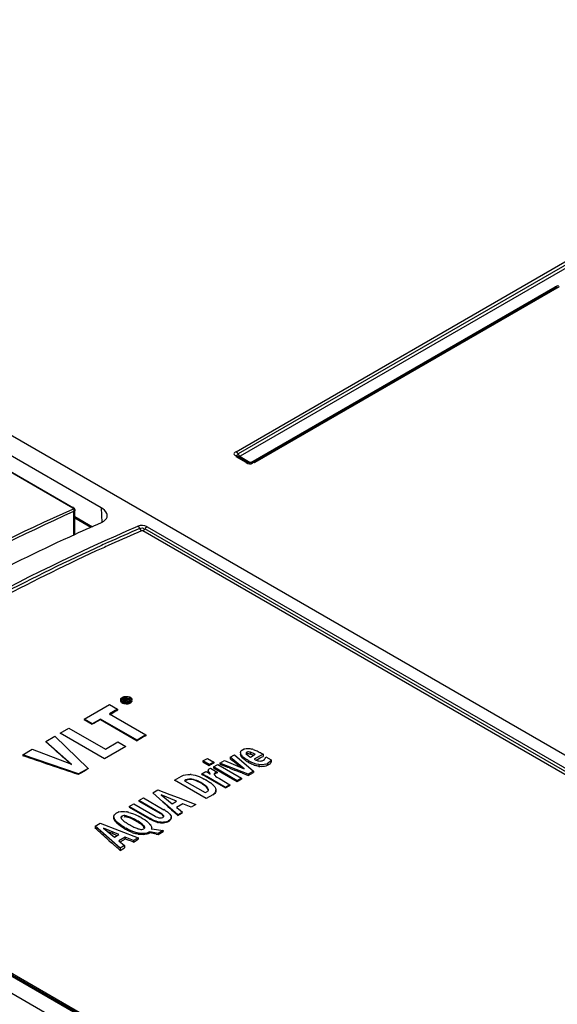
# Model space of a CAD drawing. Header units: inches. Extents: x 0 to 117, y 0 to 83.
# Tile 55 of 64: x 103.53 to 104.71, y 22.43 to 24.59. Entities that reach past the tile are written whole.
import ezdxf

# ---------------------------------------------------------------- set-up
doc = ezdxf.new("R2010")
doc.units = ezdxf.units.IN
doc.header["$LTSCALE"] = 6.431102
doc.header["$MEASUREMENT"] = 0
doc.layers.get('0').update_dxf_attribs({"linetype": 'CONTINUOUS'})

msp = doc.modelspace()

# ---------------------------------------------------------------- linework, layer by layer
at = {"color": 7, "linetype": 'CONTINUOUS'}
for p, q in [((101.9331, 24.5853), (105.6558, 22.4361)), ((103.7064, 23.5164), (101.9063, 24.5556)), ((101.872, 24.5398), (103.644, 23.5168)), ((101.8737, 24.5398), (103.6456, 23.5168)), ((104.0016, 23.6395), (105.381, 24.4359)), ((105.3853, 24.4309), (104.0059, 23.6345)), ((105.3897, 24.426), (104.0103, 23.6296)), ((106.3895, 20.791), (100.1058, 24.4188)), ((104.0343, 23.6157), (104.7003, 24.0003)), ((104.7051, 24.0005), (104.039, 23.6159)), ((104.709, 24.0001), (104.043, 23.6155)), ((104.7026, 24.0014), (104.7003, 24.0003)), ((104.0238, 23.6155), (104.0016, 23.6284)), ((104.0055, 23.6288), (104.005, 23.6291)), ((104.0278, 23.6159), (104.0055, 23.6288)), ((104.0103, 23.6286), (104.0325, 23.6157)), ((104.0378, 23.6143), (104.0383, 23.6151)), ((104.0383, 23.6151), (104.0385, 23.6159)), ((103.6469, 23.5159), (103.6457, 23.5168)), ((103.6464, 23.4567), (103.6464, 23.509)), ((103.6487, 23.4578), (103.6487, 23.5119)), ((103.7064, 23.5164), (103.7078, 23.4845)), ((103.6487, 23.4974), (103.6871, 23.4753)), ((103.6835, 23.4736), (103.6487, 23.4937)), ((105.584, 22.4347), (103.7974, 23.4661)), ((105.5949, 22.4354), (103.802, 23.4705)), ((103.8066, 23.4749), (105.6064, 22.4359)), ((103.6396, 23.454), (103.6365, 23.4526)), ((103.7279, 23.4368), (103.7232, 23.4347)), ((103.7489, 23.0968), (103.7489, 23.0955)), ((103.7491, 23.0928), (103.7489, 23.094)), ((103.75, 23.0911), (103.7491, 23.0928)), ((103.7511, 23.0927), (103.75, 23.0938)), ((103.7511, 23.0901), (103.75, 23.0911)), ((103.7511, 23.0984), (103.7507, 23.0968)), ((103.7507, 23.0968), (103.7507, 23.0955)), ((103.7511, 23.1008), (103.7525, 23.1018)), ((103.7517, 23.0993), (103.7511, 23.0984)), ((103.7525, 23.0917), (103.7511, 23.0927)), ((103.7525, 23.089), (103.7511, 23.0901)), ((103.7525, 23.1018), (103.7551, 23.1029)), ((103.7525, 23.0917), (103.7525, 23.089)), ((103.7538, 23.101), (103.7535, 23.095)), ((103.7535, 23.0978), (103.7566, 23.0996)), ((103.7626, 23.0926), (103.7535, 23.0978)), ((103.7535, 23.095), (103.7594, 23.0916)), ((103.758, 23.0989), (103.7562, 23.0978)), ((103.7562, 23.0978), (103.7589, 23.0963)), ((103.7595, 23.0993), (103.758, 23.0989)), ((103.758, 23.0975), (103.758, 23.0989)), ((103.7589, 23.0963), (103.7607, 23.0973)), ((103.7608, 23.0989), (103.7595, 23.0993)), ((103.7618, 23.0964), (103.7602, 23.0955)), ((103.7602, 23.0955), (103.764, 23.0934)), ((103.7608, 23.0989), (103.7608, 23.0975)), ((103.7612, 23.1028), (103.7612, 23.0996)), ((103.7613, 23.0907), (103.764, 23.0909)), ((103.7613, 23.0896), (103.7613, 23.0868)), ((103.7618, 23.0964), (103.7618, 23.095)), ((103.767, 23.0951), (103.7618, 23.0964)), ((103.764, 23.0934), (103.7626, 23.0926)), ((103.7626, 23.0926), (103.7626, 23.0897)), ((103.7633, 23.0983), (103.763, 23.0975)), ((103.763, 23.0975), (103.7687, 23.0961)), ((103.7633, 23.0967), (103.7633, 23.0983)), ((103.7638, 23.0929), (103.767, 23.092)), ((103.764, 23.0934), (103.764, 23.0917)), ((103.7655, 23.1034), (103.7683, 23.1026)), ((103.7687, 23.0961), (103.767, 23.0951)), ((103.767, 23.0951), (103.767, 23.092)), ((103.7686, 23.101), (103.7686, 23.0978)), ((103.7686, 23.0924), (103.7699, 23.0933)), ((103.7687, 23.0961), (103.7687, 23.093)), ((103.7699, 23.0933), (103.7711, 23.0947)), ((103.77, 23.0917), (103.77, 23.0887)), ((103.7713, 23.0896), (103.77, 23.0887)), ((103.7717, 23.0967), (103.7717, 23.0952)), ((103.7735, 23.0967), (103.7735, 23.0952)), ((103.6692, 23.0538), (103.7246, 23.0858)), ((103.7422, 23.0757), (103.7241, 23.0653)), ((103.7246, 23.0858), (103.7422, 23.0757)), ((103.7256, 23.0644), (103.7362, 23.0703)), ((103.7362, 23.0703), (103.7402, 23.0725)), ((103.7422, 23.0757), (103.7422, 23.0736)), ((103.7613, 23.0868), (103.7581, 23.0872)), ((103.6692, 23.0538), (103.6692, 23.0528)), ((103.6868, 23.0437), (103.6692, 23.0538)), ((103.6692, 23.0528), (103.6868, 23.0427)), ((103.7048, 23.0541), (103.6868, 23.0437)), ((103.7048, 23.0541), (103.7048, 23.0528)), ((103.7847, 23.008), (103.7048, 23.0541)), ((103.7048, 23.0528), (103.7847, 23.0067)), ((103.7241, 23.0653), (103.804, 23.0192)), ((103.6161, 23.0232), (103.6355, 23.0344)), ((103.6355, 23.0344), (103.7154, 22.9882)), ((103.6868, 23.0437), (103.6868, 23.0427)), ((103.585, 23.0052), (103.6049, 23.0167)), ((103.585, 23.0052), (103.585, 23.0041)), ((103.641, 22.9554), (103.585, 23.0052)), ((103.6049, 23.0167), (103.6774, 22.946)), ((103.7136, 22.9669), (103.6161, 23.0232)), ((103.7154, 22.9882), (103.7428, 23.0041)), ((103.7428, 23.0041), (103.7604, 22.994)), ((103.804, 23.0192), (103.7847, 23.008)), ((103.7847, 23.008), (103.7847, 23.0067)), ((103.804, 23.0192), (103.804, 23.0175)), ((103.5344, 22.976), (103.5553, 22.9881)), ((103.5553, 22.9881), (103.641, 22.9554)), ((103.7604, 22.994), (103.7136, 22.9669)), ((104.0114, 22.9807), (104.0114, 22.9768)), ((104.0117, 22.9787), (104.0114, 22.9807)), ((104.0157, 22.9869), (104.0196, 22.9887)), ((104.0196, 22.9887), (104.021, 22.9891)), ((104.021, 22.9891), (104.0234, 22.9895)), ((104.0234, 22.9895), (104.0272, 22.9897)), ((104.0253, 22.9813), (104.0253, 22.9788)), ((104.0332, 22.9814), (104.0332, 22.977)), ((104.0394, 22.9874), (104.0451, 22.9853)), ((103.5344, 22.976), (103.5344, 22.9738)), ((103.6565, 22.934), (103.5344, 22.976)), ((103.6348, 22.9596), (103.641, 22.9541)), ((103.9291, 22.9624), (103.9388, 22.968)), ((103.9291, 22.9624), (103.9291, 22.9604)), ((103.943, 22.9543), (103.9291, 22.9624)), ((103.9291, 22.9604), (103.943, 22.9524)), ((103.9388, 22.968), (103.9528, 22.96)), ((103.9528, 22.96), (103.943, 22.9543)), ((103.9528, 22.96), (103.9528, 22.9577)), ((103.9663, 22.9575), (103.9765, 22.9634)), ((103.9765, 22.9634), (104.0196, 22.9454)), ((103.9885, 22.9703), (103.9981, 22.9759)), ((103.9885, 22.9703), (103.9885, 22.9672)), ((104.0196, 22.9454), (103.9885, 22.9703)), ((103.9885, 22.9672), (103.9919, 22.9644)), ((103.9981, 22.9759), (104.0399, 22.94)), ((104.0115, 22.9756), (104.0114, 22.9768)), ((104.0129, 22.9761), (104.0117, 22.9787)), ((104.0129, 22.9761), (104.0129, 22.9723)), ((104.0177, 22.9667), (104.015, 22.9695)), ((104.0212, 22.9639), (104.0177, 22.9667)), ((104.0239, 22.9788), (104.0239, 22.9761)), ((104.0252, 22.9768), (104.0262, 22.9758)), ((104.0271, 22.9776), (104.0253, 22.977)), ((104.0292, 22.9777), (104.0271, 22.9776)), ((104.0278, 22.9632), (104.0278, 22.9596)), ((104.0298, 22.973), (104.033, 22.971)), ((104.033, 22.971), (104.0432, 22.9769)), ((104.0606, 22.9772), (104.0415, 22.9661)), ((104.0457, 22.9641), (104.0543, 22.969)), ((104.0517, 22.9625), (104.0553, 22.9622)), ((104.0543, 22.969), (104.0585, 22.9711)), ((104.0569, 22.9793), (104.0606, 22.9772)), ((104.0585, 22.9711), (104.0606, 22.9722)), ((104.0606, 22.9772), (104.0606, 22.9722)), ((104.0615, 22.9639), (104.0637, 22.9655)), ((104.0652, 22.9675), (104.0659, 22.9693)), ((104.0659, 22.9693), (104.0665, 22.9715)), ((104.0665, 22.9715), (104.0786, 22.9648)), ((104.0786, 22.9648), (104.0786, 22.9599)), ((103.6774, 22.946), (103.6565, 22.934)), ((103.6774, 22.946), (103.6774, 22.9448)), ((103.9263, 22.9344), (103.9352, 22.9396)), ((103.9352, 22.9396), (103.9449, 22.9343)), ((103.9407, 22.9415), (103.9409, 22.9387)), ((103.9409, 22.9404), (103.9407, 22.9415)), ((103.9416, 22.9389), (103.9409, 22.9404)), ((103.9425, 22.9376), (103.9416, 22.9389)), ((103.9425, 22.9376), (103.9425, 22.936)), ((103.9449, 22.9343), (103.9425, 22.9376)), ((103.943, 22.9543), (103.943, 22.9524)), ((103.9439, 22.9455), (103.9453, 22.9463)), ((103.9452, 22.9536), (103.9484, 22.9554)), ((103.9453, 22.9463), (103.9599, 22.9379)), ((103.9519, 22.9492), (103.9617, 22.9548)), ((103.9519, 22.9492), (103.9519, 22.9472)), ((104.0039, 22.9192), (103.9519, 22.9492)), ((103.9519, 22.9472), (104.0039, 22.9172)), ((103.9599, 22.9379), (103.9572, 22.937)), ((103.9599, 22.9379), (103.9599, 22.936)), ((103.9617, 22.9548), (104.0137, 22.9248)), ((103.9663, 22.9575), (103.9663, 22.9551)), ((104.0283, 22.9333), (103.9663, 22.9575)), ((103.9663, 22.9551), (103.9732, 22.9524)), ((103.987, 22.9469), (104.0007, 22.9415)), ((104.0058, 22.9535), (104.0118, 22.9487)), ((104.0399, 22.94), (104.0283, 22.9333)), ((104.0399, 22.94), (104.0399, 22.9369)), ((104.0512, 22.9543), (104.0512, 22.9505)), ((104.0711, 22.9529), (104.0671, 22.9511)), ((104.0719, 22.954), (104.0706, 22.9537)), ((104.0711, 22.9572), (104.0711, 22.9529)), ((103.6565, 22.934), (103.6565, 22.9324)), ((103.8667, 22.9203), (103.8821, 22.9292)), ((103.9363, 22.8802), (103.8667, 22.9203)), ((103.8916, 22.9207), (103.889, 22.9192)), ((103.889, 22.9192), (103.9343, 22.893)), ((103.9104, 22.92), (103.9077, 22.9208)), ((103.9263, 22.933), (103.9263, 22.9344)), ((103.9263, 22.933), (103.9314, 22.9303)), ((103.9374, 22.9283), (103.931, 22.9319)), ((103.9369, 22.92), (103.9431, 22.9161)), ((103.9374, 22.9283), (103.9374, 22.9269)), ((103.9785, 22.9046), (103.9374, 22.9283)), ((103.9374, 22.9269), (103.9785, 22.9032)), ((103.9425, 22.936), (103.9433, 22.9349)), ((103.9538, 22.9336), (103.9538, 22.932)), ((103.9546, 22.9315), (103.9556, 22.9304)), ((103.9556, 22.9304), (103.9568, 22.9293)), ((103.9559, 22.9363), (103.9559, 22.9346)), ((103.9568, 22.9293), (103.9596, 22.927)), ((103.9651, 22.9236), (103.9883, 22.9102)), ((104.0137, 22.9248), (104.0039, 22.9192)), ((104.0039, 22.9172), (104.0137, 22.9226)), ((104.0039, 22.9192), (104.0039, 22.9172)), ((104.0137, 22.9248), (104.0137, 22.9226)), ((104.0145, 22.936), (104.0283, 22.9306)), ((104.0283, 22.9306), (104.0399, 22.9369)), ((104.0283, 22.9333), (104.0283, 22.9306)), ((106.3649, 20.8428), (102.8062, 22.8973)), ((102.8108, 22.8983), (106.3695, 20.8437)), ((102.8153, 22.8991), (106.3741, 20.8446)), ((103.819, 22.8928), (103.8302, 22.8993)), ((103.8302, 22.8993), (103.8564, 22.8892)), ((103.9263, 22.9138), (103.9263, 22.9127)), ((103.9343, 22.893), (103.9375, 22.8949)), ((103.9391, 22.9004), (103.9381, 22.9008)), ((103.9394, 22.9033), (103.9394, 22.9022)), ((103.9564, 22.9025), (103.9568, 22.9014)), ((103.9572, 22.8971), (103.9572, 22.8983)), ((103.9883, 22.9102), (103.9785, 22.9046)), ((103.9785, 22.9032), (103.9883, 22.9086)), ((103.9785, 22.9046), (103.9785, 22.9032)), ((103.9883, 22.9102), (103.9883, 22.9086)), ((103.789, 22.8755), (103.7991, 22.8813)), ((103.789, 22.8755), (103.789, 22.8742)), ((103.836, 22.8484), (103.789, 22.8755)), ((103.789, 22.8742), (103.836, 22.8471)), ((103.7991, 22.8813), (103.8435, 22.8557)), ((103.819, 22.8928), (103.8412, 22.8732)), ((103.8379, 22.8883), (103.8615, 22.8685)), ((103.8713, 22.8741), (103.8379, 22.8883)), ((103.8741, 22.8443), (103.8412, 22.8732)), ((103.8412, 22.8732), (103.8467, 22.8682)), ((103.8564, 22.8892), (103.8751, 22.882)), ((103.8615, 22.8685), (103.8713, 22.8741)), ((103.8751, 22.882), (103.9137, 22.8671)), ((103.9504, 22.8883), (103.9363, 22.8802)), ((103.9539, 22.8899), (103.9517, 22.8881)), ((103.7673, 22.863), (103.7774, 22.8688)), ((103.7673, 22.863), (103.7673, 22.8612)), ((103.8117, 22.8373), (103.7673, 22.863)), ((103.7673, 22.8612), (103.8117, 22.8356)), ((103.7774, 22.8688), (103.8244, 22.8417)), ((103.8467, 22.8682), (103.8522, 22.8629)), ((103.8851, 22.8685), (103.8714, 22.8606)), ((103.8714, 22.8606), (103.8753, 22.8573)), ((103.8753, 22.8573), (103.884, 22.8499)), ((103.9033, 22.8611), (103.8851, 22.8685)), ((103.9137, 22.8671), (103.9033, 22.8611)), ((103.7339, 22.8403), (103.7339, 22.8376)), ((103.736, 22.8345), (103.736, 22.8316)), ((103.7366, 22.846), (103.7386, 22.8476)), ((103.7515, 22.8415), (103.7515, 22.8391)), ((103.7647, 22.8411), (103.7647, 22.8389)), ((103.7734, 22.8354), (103.7668, 22.8382)), ((103.7837, 22.8323), (103.7837, 22.8301)), ((103.8117, 22.8356), (103.8117, 22.8373)), ((103.836, 22.8471), (103.836, 22.8484)), ((103.8538, 22.8314), (103.8538, 22.83)), ((103.8597, 22.8378), (103.8597, 22.8391)), ((103.884, 22.8499), (103.8741, 22.8443)), ((103.8741, 22.8432), (103.884, 22.849)), ((103.8741, 22.8443), (103.8741, 22.8432)), ((103.6927, 22.8199), (103.7039, 22.8263)), ((103.6927, 22.8199), (103.6927, 22.8156)), ((103.7478, 22.7713), (103.6927, 22.8199)), ((103.7039, 22.8263), (103.7874, 22.7942)), ((103.7116, 22.8154), (103.7352, 22.7956)), ((103.745, 22.8012), (103.7116, 22.8154)), ((103.7572, 22.817), (103.7572, 22.8139)), ((103.7778, 22.8176), (103.7844, 22.8149)), ((103.799, 22.8214), (103.799, 22.8191)), ((103.8172, 22.812), (103.8172, 22.8141)), ((103.8172, 22.8141), (103.842, 22.8099)), ((103.842, 22.8099), (103.8307, 22.8034)), ((103.8307, 22.8012), (103.842, 22.808)), ((103.8369, 22.8265), (103.8314, 22.8274)), ((103.842, 22.8099), (103.842, 22.808)), ((103.7233, 22.7883), (103.7291, 22.7831)), ((103.7352, 22.7956), (103.745, 22.8012)), ((103.7373, 22.8006), (103.7412, 22.799)), ((103.7588, 22.7956), (103.7451, 22.7877)), ((103.7451, 22.7877), (103.7576, 22.777)), ((103.748, 22.7851), (103.7542, 22.7889)), ((103.7588, 22.7956), (103.7588, 22.7919)), ((103.777, 22.7882), (103.7588, 22.7956)), ((103.7588, 22.7919), (103.7645, 22.7896)), ((103.7874, 22.7942), (103.777, 22.7882)), ((103.777, 22.7845), (103.7874, 22.791)), ((103.777, 22.7882), (103.777, 22.7845)), ((103.7874, 22.8048), (103.7874, 22.8019)), ((103.7874, 22.7942), (103.7874, 22.791)), ((103.8127, 22.8074), (103.8116, 22.8068)), ((103.8116, 22.8068), (103.8116, 22.8044)), ((103.8116, 22.8044), (103.8127, 22.805)), ((103.8127, 22.8074), (103.8127, 22.805)), ((103.8307, 22.8034), (103.8127, 22.8074)), ((103.8267, 22.802), (103.8307, 22.8012)), ((103.8307, 22.8034), (103.8307, 22.8012)), ((103.7576, 22.777), (103.7478, 22.7713)), ((103.7478, 22.7664), (103.7576, 22.7725)), ((103.7478, 22.7713), (103.7478, 22.7664)), ((103.7576, 22.777), (103.7576, 22.7725))]:
    msp.add_line(p, q, dxfattribs=at)
for points in [[(104.7042, 23.9999), (104.7039, 23.9997), (104.7034, 23.9996), (104.703, 23.9995), (104.7025, 23.9995), (104.7019, 23.9996), (104.7014, 23.9998), (104.7009, 24), (104.7003, 24.0003)], [(104.0016, 23.6395), (104.0021, 23.6391), (104.0027, 23.6387), (104.0032, 23.6382), (104.0037, 23.6377), (104.0042, 23.6371), (104.0047, 23.6365), (104.0051, 23.6359), (104.0055, 23.6352)], [(104.0055, 23.6288), (104.0051, 23.629), (104.0047, 23.6291), (104.0042, 23.6292), (104.0037, 23.6292), (104.0032, 23.6291), (104.0027, 23.6289), (104.0021, 23.6287), (104.0016, 23.6284)], [(104.0055, 23.6352), (104.0063, 23.6338), (104.0067, 23.6332), (104.0071, 23.6325), (104.0076, 23.6319), (104.0081, 23.6314), (104.0086, 23.6309), (104.0091, 23.6304), (104.0097, 23.63), (104.0103, 23.6296)], [(104.0063, 23.6282), (104.0067, 23.628), (104.0071, 23.6279), (104.0076, 23.6279), (104.0081, 23.6279), (104.0086, 23.6279), (104.0092, 23.6281), (104.0097, 23.6283), (104.0103, 23.6286)], [(104.0103, 23.6286), (104.0101, 23.6287), (104.01, 23.6288), (104.0099, 23.6289), (104.0099, 23.629), (104.0099, 23.6292), (104.0099, 23.6293), (104.01, 23.6294), (104.0101, 23.6295), (104.0103, 23.6296)], [(104.0238, 23.6155), (104.0244, 23.6158), (104.0249, 23.6161), (104.0255, 23.6162), (104.026, 23.6163), (104.0265, 23.6163), (104.027, 23.6162), (104.0274, 23.6161), (104.0278, 23.6159)], [(104.0304, 23.615), (104.0309, 23.6151), (104.0314, 23.6152), (104.032, 23.6155), (104.0325, 23.6157)], [(104.0343, 23.6157), (104.0341, 23.6157), (104.0339, 23.6156), (104.0337, 23.6156), (104.0335, 23.6155), (104.0333, 23.6155), (104.0331, 23.6156), (104.0329, 23.6156), (104.0327, 23.6157), (104.0325, 23.6157)], [(104.0343, 23.6157), (104.0348, 23.6155), (104.0354, 23.6152), (104.0359, 23.6151), (104.0364, 23.615)], [(104.039, 23.6159), (104.0394, 23.6161), (104.0398, 23.6162)], [(104.0398, 23.6162), (104.0403, 23.6163), (104.0408, 23.6163)], [(104.0408, 23.6163), (104.0413, 23.6162), (104.0419, 23.6161), (104.0424, 23.6158), (104.043, 23.6155)], [(103.644, 23.5168), (103.6444, 23.5165), (103.6447, 23.5162), (103.645, 23.5159), (103.6451, 23.5155), (103.6451, 23.5152), (103.645, 23.5148), (103.6448, 23.5145), (103.6444, 23.5142), (103.644, 23.5139)], [(103.6487, 23.512), (103.6487, 23.5124), (103.6484, 23.5136), (103.6478, 23.5148), (103.6469, 23.5159)], [(103.7904, 23.4721), (103.79, 23.4728), (103.7896, 23.4734), (103.7892, 23.4741), (103.7887, 23.4746), (103.7882, 23.4752), (103.7877, 23.4756), (103.7872, 23.4761), (103.7866, 23.4764)], [(103.7904, 23.4721), (103.791, 23.4707), (103.7914, 23.47), (103.7918, 23.4693), (103.7922, 23.4687), (103.7927, 23.4681), (103.7932, 23.4676), (103.7937, 23.4671), (103.7943, 23.4667), (103.7948, 23.4663)], [(103.7974, 23.4661), (103.7972, 23.4663), (103.7969, 23.4664), (103.7966, 23.4664), (103.7963, 23.4665), (103.796, 23.4665), (103.7957, 23.4665), (103.7954, 23.4665), (103.7951, 23.4664), (103.7948, 23.4663)], [(103.8016, 23.4699), (103.8011, 23.4692), (103.8007, 23.4687), (103.8002, 23.4681), (103.7996, 23.4676), (103.7991, 23.4671), (103.7985, 23.4668), (103.798, 23.4664), (103.7974, 23.4661)], [(103.8066, 23.4749), (103.806, 23.4747), (103.8055, 23.4743), (103.8049, 23.4739), (103.8044, 23.4735), (103.8039, 23.473), (103.8034, 23.4724), (103.8029, 23.4718), (103.8024, 23.4712), (103.8016, 23.4699)], [(103.9409, 22.9387), (103.9408, 22.939), (103.9408, 22.9393), (103.9407, 22.9396), (103.9407, 22.9398)], [(103.9416, 22.9372), (103.9414, 22.9375), (103.9413, 22.9378), (103.9412, 22.9381), (103.941, 22.9384), (103.9409, 22.9387)], [(103.9425, 22.936), (103.9422, 22.9363), (103.942, 22.9366), (103.9418, 22.9369), (103.9416, 22.9372)], [(103.9433, 22.9349), (103.9439, 22.9341), (103.9442, 22.9338), (103.9444, 22.9334), (103.9446, 22.933), (103.9448, 22.9327)], [(103.9542, 22.9332), (103.9541, 22.9329), (103.9539, 22.9326), (103.9539, 22.9323), (103.9538, 22.932)], [(103.9559, 22.9346), (103.9555, 22.9343), (103.9551, 22.934), (103.9547, 22.9338), (103.9545, 22.9335), (103.9542, 22.9332)], [(103.9599, 22.936), (103.9594, 22.9359), (103.9589, 22.9358), (103.9585, 22.9357), (103.958, 22.9355), (103.9576, 22.9353), (103.9571, 22.9352), (103.9567, 22.935), (103.9563, 22.9348), (103.9559, 22.9346)]]:
    msp.add_lwpolyline(points, dxfattribs=at)
for centre, radius, start, end in [((105.4194, 19.5836), 4.26, 113.7139, 114.6958), ((105.4982, 19.5096), 4.314, 113.3157, 114.333), ((105.5002, 19.5094), 4.3087, 113.3154, 114.2875), ((105.5311, 19.4365), 4.3943, 114.3305, 114.5235), ((105.5355, 19.4308), 4.3949, 114.3528, 114.5458), ((103.7617, 23.1057), 0.015, 278.6862, 285.1973), ((103.7631, 23.09), 0.0136, 60.0551, 67.8015), ((103.6663, 23.2122), 0.158, 297.8882, 298.7155), ((106.1976, 18.607), 5.097, 119.2798, 119.5123), ((103.7878, 22.9488), 0.1313, 118.2465, 118.9869), ((106.2594, 18.5932), 5.06, 119.0292, 119.2799), ((104.0186, 22.921), 0.0696, 72.6575, 75.4442), ((103.9847, 22.8544), 0.1443, 59.9933, 60.9061), ((104.031, 22.9871), 0.0212, 211.3253, 215.877), ((104.0307, 22.9834), 0.0209, 211.9496, 216.4806), ((104.0338, 22.9856), 0.0247, 216.4776, 220.5803), ((104.0458, 22.9977), 0.0294, 228.2709, 237.129), ((104.0754, 23.0455), 0.095, 239.9981, 240.8752), ((104.0764, 23.0436), 0.0971, 239.9871, 241.773), ((104.0563, 22.9917), 0.0296, 239.9935, 244.7203), ((106.3866, 18.3726), 5.3147, 120.6485, 120.9106), ((103.7671, 23.271), 0.364, 298.8916, 299.2829), ((104.0471, 22.7777), 0.2032, 118.3601, 119.0579), ((104.015, 22.8371), 0.1357, 117.8126, 118.332), ((104.003, 22.8598), 0.11, 117.1757, 117.8129), ((104.065, 23.0188), 0.0697, 249.8732, 252.1889), ((104.0579, 22.9859), 0.036, 259.3523, 263.1828), ((104.0584, 22.9792), 0.0254, 289.8364, 300.0187), ((103.8969, 22.8615), 0.0713, 84.8476, 86.7076), ((103.8856, 22.8524), 0.0915, 62.7693, 63.6003), ((103.871, 22.8241), 0.1233, 62.1543, 62.7765), ((103.8461, 22.7771), 0.1766, 61.2532, 62.134), ((103.8006, 22.6927), 0.2712, 60.6163, 61.1746), ((103.8615, 22.7898), 0.1504, 60.9698, 62.0053), ((103.7531, 22.6083), 0.368, 60.1773, 60.6199), ((103.8554, 22.7789), 0.1629, 59.9942, 60.9702), ((103.711, 22.5347), 0.4529, 59.9985, 60.1855), ((103.8975, 22.8479), 0.0821, 54.5968, 56.173), ((103.9627, 22.9246), 0.0135, 113.9637, 119.9589), ((104.002, 22.9877), 0.0739, 235.09, 240.0697), ((103.8823, 22.8369), 0.0877, 58.3784, 59.8803), ((103.9045, 22.8578), 0.0699, 52.8339, 54.5996), ((103.911, 22.8664), 0.0591, 50.8516, 52.8372), ((103.917, 22.8738), 0.0496, 48.6083, 50.8556), ((103.9225, 22.88), 0.0414, 46.0562, 48.6131), ((103.9274, 22.8851), 0.0342, 43.1471, 46.0617), ((103.9406, 22.9046), 0.0199, 299.5105, 303.9734), ((103.7933, 22.7703), 0.0991, 56.995, 59.5255), ((103.7587, 22.8461), 0.027, 212.6885, 216.8124), ((103.7499, 22.8306), 0.0204, 119.9318, 123.8455), ((103.7514, 22.8281), 0.0233, 112.8067, 119.979), ((103.752, 22.8268), 0.0248, 105.9938, 112.7903), ((103.7513, 22.793), 0.0589, 77.7154, 79.6943), ((103.7462, 22.7697), 0.0827, 75.4061, 77.7205), ((103.742, 22.7703), 0.0723, 69.9322, 71.6774), ((103.7114, 22.7048), 0.1446, 59.0499, 60.0127), ((103.724, 22.7169), 0.1402, 59.9908, 61.6066), ((103.8652, 22.9301), 0.1071, 239.9927, 241.2405), ((103.8647, 22.9275), 0.1061, 239.9882, 241.2468), ((103.8414, 22.8529), 0.0248, 285.894, 299.9874), ((103.843, 22.8483), 0.0213, 300.7386, 304.7304), ((103.2963, 22.1872), 0.8742, 48.6276, 49.1044), ((103.8267, 22.9372), 0.1389, 239.9907, 241.6159), ((103.8246, 22.9306), 0.1348, 239.9875, 241.6615), ((103.8128, 22.9046), 0.0932, 235.3903, 236.7261), ((103.8206, 22.9165), 0.1075, 236.7241, 237.9271), ((103.8287, 22.9295), 0.1228, 237.9255, 239.0163), ((103.8372, 22.9436), 0.1393, 239.015, 240.0105), ((103.8113, 22.8874), 0.0773, 249.6433, 251.3107), ((103.7215, 22.7217), 0.125, 57.9805, 59.0499), ((103.7298, 22.735), 0.1093, 56.8084, 57.9805), ((103.7774, 22.7925), 0.0473, 44.452, 46.9023), ((103.7849, 22.7999), 0.0368, 41.5181, 44.4728), ((103.7902, 22.8045), 0.0298, 37.9349, 41.5316), ((103.8074, 22.8145), 0.00972, 4.9544, 12.0511), ((103.8083, 22.8145), 0.00885, 357.4463, 4.9348), ((103.8416, 22.8726), 0.0463, 254.8787, 257.3131), ((103.653, 22.9526), 0.1924, 301.7185, 302.7878), ((103.6802, 22.9103), 0.1421, 302.8211, 303.5533), ((103.808, 22.8952), 0.0956, 249.3005, 251.4313), ((103.8061, 22.8896), 0.0869, 253.1467, 257.5982), ((103.8002, 22.8632), 0.0598, 257.6176, 259.5585), ((103.7982, 22.8537), 0.0529, 258.2297, 260.4135)]:
    msp.add_arc(centre, radius, start, end, dxfattribs=at)
for centre, major_axis, ratio, start_param, end_param in [((103.4145, 18.6606), (14.2125, -13.3541), 0.170129, 1.714004, 1.717461), ((104.0135, 18.3147), (19.2241, -6.9521), 0.207386, 1.664175, 1.670509), ((104.6384, 17.9539), (20.0604, -16.5444), 0.134195, 1.712372, 1.713058), ((103.3316, 18.7084), (23.9022, -9.6062), 0.162272, 1.608558, 1.609134), ((103.3316, 18.7084), (23.9022, -9.6062), 0.162272, 1.607406, 1.607982), ((103.1096, 18.8366), (14.68, -13.6044), 0.166702, 1.682746, 1.68481), ((104.8153, 17.8518), (29.134, -12.5843), 0.13025, 1.663948, 1.664503), ((104.7186, 17.9077), (26.4932, -11.0798), 0.144692, 1.666719, 1.667189), ((104.1499, 18.236), (12.6258, -3.1902), 0.335899, 1.68097, 1.682075), ((103.1096, 18.8366), (14.68, -13.6044), 0.166702, 1.681094, 1.682355)]:
    msp.add_ellipse(centre, major_axis=major_axis, ratio=ratio, start_param=start_param, end_param=end_param, dxfattribs=at)
for points, knots in [([(104.7077, 24.0028), (104.7068, 24.0026), (104.7051, 24.0023), (104.7034, 24.0017), (104.7026, 24.0014)], [0, 0, 0, 0, 0.512218, 1, 1, 1, 1]), ([(104.0016, 23.6395), (103.9996, 23.6383), (103.994, 23.6347), (104, 23.6311), (104.0021, 23.631)], [0, 0, 0, 0, 0.516403, 1, 1, 1, 1]), ([(104.0051, 23.6291), (104.0044, 23.6298), (104.0035, 23.6321), (104.005, 23.634), (104.0059, 23.6345)], [0, 0, 0, 0, 0.487934, 1, 1, 1, 1]), ([(104.0308, 23.6149), (104.0305, 23.6149), (104.0298, 23.6149), (104.0297, 23.6155), (104.0298, 23.6157)], [0, 0, 0, 0, 0.638905, 1, 1, 1, 1]), ([(102.7748, 23.0121), (102.846, 23.0625), (103.1235, 23.2498), (103.418, 23.4128), (103.644, 23.5139)], [0, 0, 0, 0, 0.260503, 1, 1, 1, 1]), ([(102.7779, 23.0075), (102.849, 23.0578), (103.1263, 23.245), (103.4206, 23.4079), (103.6464, 23.509)], [0, 0, 0, 0, 0.260503, 1, 1, 1, 1]), ([(103.6456, 23.5168), (103.6454, 23.517), (103.6448, 23.5171), (103.6443, 23.5169), (103.644, 23.5168)], [0, 0, 0, 0, 0.443475, 1, 1, 1, 1]), ([(103.644, 23.5139), (103.6448, 23.5135), (103.6461, 23.5119), (103.6465, 23.5099), (103.6464, 23.509)], [0, 0, 0, 0, 0.49283, 1, 1, 1, 1]), ([(103.6492, 23.5119), (103.6492, 23.5115), (103.6483, 23.5103), (103.647, 23.5104), (103.6461, 23.5104)], [0, 0, 0, 0, 0.333093, 1, 1, 1, 1]), ([(103.7196, 23.4999), (103.7195, 23.5014), (103.7177, 23.5085), (103.7114, 23.5135), (103.7064, 23.5164)], [0, 0, 0, 0, 0.207067, 1, 1, 1, 1]), ([(103.7067, 23.4845), (103.7086, 23.4854), (103.7147, 23.4883), (103.7198, 23.4951), (103.7196, 23.4999)], [0, 0, 0, 0, 0.311215, 1, 1, 1, 1]), ([(102.8062, 22.9103), (102.8863, 22.9683), (103.1975, 23.1824), (103.5305, 23.3661), (103.7866, 23.4764)], [0, 0, 0, 0, 0.261848, 1, 1, 1, 1]), ([(103.6365, 23.4526), (103.5659, 23.4201), (103.2761, 23.277), (103.0011, 23.1045), (102.8016, 22.9616)], [0, 0, 0, 0, 0.240375, 1, 1, 1, 1]), ([(103.7072, 23.4343), (103.6316, 23.3998), (103.3197, 23.2468), (103.0247, 23.0604), (102.8108, 22.9056)], [0, 0, 0, 0, 0.239384, 1, 1, 1, 1]), ([(103.7097, 23.4286), (103.6343, 23.3941), (103.3232, 23.2413), (103.0289, 23.0554), (102.8154, 22.9008)], [0, 0, 0, 0, 0.239405, 1, 1, 1, 1]), ([(103.7489, 23.0968), (103.7489, 23.0975), (103.7493, 23.0991), (103.7504, 23.1003), (103.7511, 23.1008)], [0, 0, 0, 0, 0.470795, 1, 1, 1, 1]), ([(103.75, 23.0938), (103.7496, 23.0942), (103.7491, 23.0951), (103.7489, 23.0962), (103.7489, 23.0968)], [0, 0, 0, 0, 0.512326, 1, 1, 1, 1]), ([(103.7507, 23.0968), (103.7507, 23.096), (103.7514, 23.0941), (103.7529, 23.093), (103.7538, 23.0925)], [0, 0, 0, 0, 0.442739, 1, 1, 1, 1]), ([(103.7538, 23.101), (103.7534, 23.1008), (103.7526, 23.1003), (103.752, 23.0997), (103.7517, 23.0993)], [0, 0, 0, 0, 0.532336, 1, 1, 1, 1]), ([(103.7538, 23.098), (103.7534, 23.0978), (103.7527, 23.0973), (103.752, 23.0967), (103.7518, 23.0964)], [0, 0, 0, 0, 0.521564, 1, 1, 1, 1]), ([(103.757, 23.09), (103.7562, 23.0902), (103.7547, 23.0906), (103.7532, 23.0913), (103.7525, 23.0917)], [0, 0, 0, 0, 0.50961, 1, 1, 1, 1]), ([(103.7581, 23.0872), (103.7571, 23.0873), (103.7552, 23.0878), (103.7533, 23.0886), (103.7525, 23.089)], [0, 0, 0, 0, 0.526295, 1, 1, 1, 1]), ([(103.7568, 23.1022), (103.7562, 23.1021), (103.7552, 23.1018), (103.7542, 23.1013), (103.7538, 23.101)], [0, 0, 0, 0, 0.509115, 1, 1, 1, 1]), ([(103.7551, 23.1029), (103.756, 23.1032), (103.7581, 23.1037), (103.7602, 23.1038), (103.7613, 23.1038)], [0, 0, 0, 0, 0.479544, 1, 1, 1, 1]), ([(103.7566, 23.0996), (103.7575, 23.1001), (103.7594, 23.1008), (103.7613, 23.1002), (103.7621, 23.0998)], [0, 0, 0, 0, 0.515226, 1, 1, 1, 1]), ([(103.7612, 23.1028), (103.7604, 23.1028), (103.7589, 23.1027), (103.7575, 23.1024), (103.7568, 23.1022)], [0, 0, 0, 0, 0.518914, 1, 1, 1, 1]), ([(103.7613, 23.0896), (103.7606, 23.0896), (103.7591, 23.0897), (103.7577, 23.0899), (103.757, 23.09)], [0, 0, 0, 0, 0.513656, 1, 1, 1, 1]), ([(103.7607, 23.0973), (103.7609, 23.0975), (103.7612, 23.0977), (103.7615, 23.0981), (103.7615, 23.0982)], [0, 0, 0, 0, 0.608412, 1, 1, 1, 1]), ([(103.7615, 23.0982), (103.7615, 23.0983), (103.7613, 23.0987), (103.761, 23.0988), (103.7608, 23.0989)], [0, 0, 0, 0, 0.406785, 1, 1, 1, 1]), ([(103.7613, 23.1038), (103.762, 23.1038), (103.7634, 23.1038), (103.7648, 23.1036), (103.7655, 23.1034)], [0, 0, 0, 0, 0.515036, 1, 1, 1, 1]), ([(103.7621, 23.0998), (103.7624, 23.0996), (103.763, 23.0992), (103.7633, 23.0986), (103.7633, 23.0983)], [0, 0, 0, 0, 0.572046, 1, 1, 1, 1]), ([(103.77, 23.0887), (103.7693, 23.0884), (103.7678, 23.0878), (103.7663, 23.0874), (103.7655, 23.0872)], [0, 0, 0, 0, 0.474344, 1, 1, 1, 1]), ([(103.7656, 23.0912), (103.7662, 23.0914), (103.7672, 23.0917), (103.7682, 23.0922), (103.7686, 23.0924)], [0, 0, 0, 0, 0.507523, 1, 1, 1, 1]), ([(103.7717, 23.0967), (103.7717, 23.0975), (103.771, 23.0994), (103.7695, 23.1005), (103.7686, 23.101)], [0, 0, 0, 0, 0.448498, 1, 1, 1, 1]), ([(103.7699, 23.1018), (103.7705, 23.1014), (103.7716, 23.1007), (103.7725, 23.0997), (103.7728, 23.0992)], [0, 0, 0, 0, 0.540395, 1, 1, 1, 1]), ([(103.7735, 23.0967), (103.7735, 23.0958), (103.7728, 23.0936), (103.771, 23.0923), (103.77, 23.0917)], [0, 0, 0, 0, 0.447349, 1, 1, 1, 1]), ([(103.7711, 23.0947), (103.7713, 23.095), (103.7716, 23.0956), (103.7717, 23.0964), (103.7717, 23.0967)], [0, 0, 0, 0, 0.50334, 1, 1, 1, 1]), ([(103.7735, 23.0935), (103.7735, 23.0928), (103.773, 23.0913), (103.7719, 23.0901), (103.7713, 23.0896)], [0, 0, 0, 0, 0.459645, 1, 1, 1, 1]), ([(103.7728, 23.0992), (103.773, 23.0988), (103.7734, 23.098), (103.7735, 23.0972), (103.7735, 23.0967)], [0, 0, 0, 0, 0.503969, 1, 1, 1, 1]), ([(103.7655, 23.0872), (103.7648, 23.0871), (103.7634, 23.0869), (103.762, 23.0868), (103.7613, 23.0868)], [0, 0, 0, 0, 0.498551, 1, 1, 1, 1]), ([(104.0114, 22.9807), (104.0114, 22.9814), (104.0117, 22.9828), (104.0124, 22.984), (104.0128, 22.9845)], [0, 0, 0, 0, 0.48853, 1, 1, 1, 1]), ([(104.0128, 22.9845), (104.0132, 22.985), (104.0141, 22.9858), (104.0151, 22.9865), (104.0157, 22.9869)], [0, 0, 0, 0, 0.46817, 1, 1, 1, 1]), ([(104.0253, 22.9813), (104.0248, 22.981), (104.0239, 22.9804), (104.0238, 22.9792), (104.0239, 22.9788)], [0, 0, 0, 0, 0.56192, 1, 1, 1, 1]), ([(104.0129, 22.9723), (104.0126, 22.9728), (104.012, 22.9739), (104.0116, 22.9751), (104.0115, 22.9756)], [0, 0, 0, 0, 0.513446, 1, 1, 1, 1]), ([(104.0278, 22.9632), (104.0263, 22.9641), (104.0212, 22.9673), (104.0164, 22.9712), (104.0139, 22.9747)], [0, 0, 0, 0, 0.292324, 1, 1, 1, 1]), ([(104.0239, 22.9788), (104.0241, 22.9785), (104.0244, 22.9777), (104.0249, 22.9771), (104.0252, 22.9768)], [0, 0, 0, 0, 0.468894, 1, 1, 1, 1]), ([(104.0332, 22.977), (104.0326, 22.9772), (104.0313, 22.9775), (104.0299, 22.9776), (104.0292, 22.9777)], [0, 0, 0, 0, 0.477425, 1, 1, 1, 1]), ([(104.04, 22.9742), (104.039, 22.9747), (104.0368, 22.9758), (104.0344, 22.9763), (104.0331, 22.9765)], [0, 0, 0, 0, 0.470274, 1, 1, 1, 1]), ([(104.0553, 22.9622), (104.0564, 22.9623), (104.0585, 22.9626), (104.0605, 22.9634), (104.0615, 22.9639)], [0, 0, 0, 0, 0.507808, 1, 1, 1, 1]), ([(104.0637, 22.9655), (104.064, 22.9658), (104.0645, 22.9665), (104.065, 22.9671), (104.0652, 22.9675)], [0, 0, 0, 0, 0.514409, 1, 1, 1, 1]), ([(104.0785, 22.9599), (104.0781, 22.9591), (104.0773, 22.9574), (104.076, 22.956), (104.0752, 22.9554)], [0, 0, 0, 0, 0.476807, 1, 1, 1, 1]), ([(103.9407, 22.9415), (103.9407, 22.9417), (103.9408, 22.9423), (103.941, 22.9428), (103.9411, 22.943)], [0, 0, 0, 0, 0.492, 1, 1, 1, 1]), ([(103.9411, 22.943), (103.9414, 22.9435), (103.9422, 22.9444), (103.9433, 22.9451), (103.9439, 22.9455)], [0, 0, 0, 0, 0.427342, 1, 1, 1, 1]), ([(104.0752, 22.9554), (104.0747, 22.9551), (104.0737, 22.9545), (104.0725, 22.9541), (104.0719, 22.954)], [0, 0, 0, 0, 0.459171, 1, 1, 1, 1]), ([(103.9263, 22.9138), (103.9239, 22.9153), (103.9137, 22.9208), (103.8995, 22.9253), (103.8916, 22.9207)], [0, 0, 0, 0, 0.234996, 1, 1, 1, 1]), ([(103.9542, 22.9349), (103.9541, 22.9347), (103.9539, 22.9343), (103.9538, 22.9338), (103.9538, 22.9336)], [0, 0, 0, 0, 0.514903, 1, 1, 1, 1]), ([(103.9538, 22.9336), (103.9539, 22.9333), (103.954, 22.9325), (103.9544, 22.9318), (103.9546, 22.9315)], [0, 0, 0, 0, 0.465259, 1, 1, 1, 1]), ([(103.9559, 22.9363), (103.9556, 22.9361), (103.9549, 22.9357), (103.9544, 22.9352), (103.9542, 22.9349)], [0, 0, 0, 0, 0.555022, 1, 1, 1, 1]), ([(103.9394, 22.9033), (103.9388, 22.9042), (103.935, 22.9085), (103.9302, 22.9116), (103.9263, 22.9138)], [0, 0, 0, 0, 0.198002, 1, 1, 1, 1]), ([(103.9375, 22.8949), (103.9385, 22.8955), (103.9401, 22.8966), (103.9413, 22.8987), (103.9411, 22.8996)], [0, 0, 0, 0, 0.565523, 1, 1, 1, 1]), ([(103.9411, 22.8996), (103.941, 22.9001), (103.9401, 22.9012), (103.9388, 22.9016), (103.9381, 22.9018)], [0, 0, 0, 0, 0.385343, 1, 1, 1, 1]), ([(103.9411, 22.8985), (103.941, 22.8989), (103.9405, 22.8998), (103.9396, 22.9002), (103.9391, 22.9004)], [0, 0, 0, 0, 0.411472, 1, 1, 1, 1]), ([(103.9524, 22.9085), (103.9533, 22.9076), (103.9548, 22.9057), (103.956, 22.9036), (103.9564, 22.9025)], [0, 0, 0, 0, 0.541421, 1, 1, 1, 1]), ([(103.9568, 22.9014), (103.9569, 22.9009), (103.9571, 22.8998), (103.9572, 22.8988), (103.9572, 22.8983)], [0, 0, 0, 0, 0.501461, 1, 1, 1, 1]), ([(103.7339, 22.8403), (103.7339, 22.8409), (103.7341, 22.842), (103.7345, 22.843), (103.7347, 22.8435)], [0, 0, 0, 0, 0.497871, 1, 1, 1, 1]), ([(103.736, 22.8345), (103.7354, 22.8354), (103.7344, 22.8373), (103.7339, 22.8394), (103.7339, 22.8403)], [0, 0, 0, 0, 0.542158, 1, 1, 1, 1]), ([(103.736, 22.8316), (103.7354, 22.8325), (103.7344, 22.8344), (103.7339, 22.8366), (103.7339, 22.8376)], [0, 0, 0, 0, 0.514578, 1, 1, 1, 1]), ([(103.7347, 22.8435), (103.7349, 22.844), (103.7355, 22.8449), (103.7362, 22.8456), (103.7366, 22.846)], [0, 0, 0, 0, 0.479568, 1, 1, 1, 1]), ([(103.7572, 22.817), (103.7547, 22.8184), (103.747, 22.8232), (103.7395, 22.8291), (103.736, 22.8345)], [0, 0, 0, 0, 0.308138, 1, 1, 1, 1]), ([(103.7408, 22.8258), (103.7401, 22.8265), (103.7388, 22.8278), (103.7377, 22.8292), (103.7371, 22.83)], [0, 0, 0, 0, 0.508378, 1, 1, 1, 1]), ([(103.7515, 22.8415), (103.7509, 22.8412), (103.7499, 22.8404), (103.7495, 22.8392), (103.7495, 22.8387)], [0, 0, 0, 0, 0.548127, 1, 1, 1, 1]), ([(103.7495, 22.8387), (103.7495, 22.8379), (103.7502, 22.8361), (103.7515, 22.8347), (103.7523, 22.8339)], [0, 0, 0, 0, 0.410361, 1, 1, 1, 1]), ([(103.7647, 22.8411), (103.7634, 22.8416), (103.7592, 22.8428), (103.7541, 22.843), (103.7515, 22.8415)], [0, 0, 0, 0, 0.318383, 1, 1, 1, 1]), ([(103.799, 22.8214), (103.7981, 22.8223), (103.7934, 22.8264), (103.788, 22.8298), (103.7837, 22.8323)], [0, 0, 0, 0, 0.202333, 1, 1, 1, 1]), ([(103.8482, 22.829), (103.8458, 22.8283), (103.8338, 22.8268), (103.822, 22.8316), (103.8137, 22.8362)], [0, 0, 0, 0, 0.208275, 1, 1, 1, 1]), ([(103.8244, 22.8417), (103.8261, 22.8407), (103.8311, 22.838), (103.8379, 22.8367), (103.8413, 22.8386)], [0, 0, 0, 0, 0.330172, 1, 1, 1, 1]), ([(103.8433, 22.8413), (103.8433, 22.8418), (103.842, 22.8452), (103.8385, 22.8469), (103.836, 22.8484)], [0, 0, 0, 0, 0.153105, 1, 1, 1, 1]), ([(103.8413, 22.8386), (103.8419, 22.8389), (103.8429, 22.8396), (103.8433, 22.8408), (103.8433, 22.8413)], [0, 0, 0, 0, 0.566648, 1, 1, 1, 1]), ([(103.8538, 22.83), (103.853, 22.8295), (103.8512, 22.8286), (103.8492, 22.8278), (103.8482, 22.8275)], [0, 0, 0, 0, 0.482841, 1, 1, 1, 1]), ([(103.7865, 22.8141), (103.7879, 22.8137), (103.7921, 22.8124), (103.7972, 22.8121), (103.7998, 22.8136)], [0, 0, 0, 0, 0.321325, 1, 1, 1, 1]), ([(103.8017, 22.8155), (103.8014, 22.8158), (103.8003, 22.8165), (103.7991, 22.8166), (103.7984, 22.8167)], [0, 0, 0, 0, 0.396684, 1, 1, 1, 1]), ([(103.8018, 22.8165), (103.8018, 22.8173), (103.8011, 22.8192), (103.7998, 22.8206), (103.799, 22.8214)], [0, 0, 0, 0, 0.410223, 1, 1, 1, 1]), ([(103.7998, 22.8136), (103.8004, 22.814), (103.8014, 22.8147), (103.8018, 22.816), (103.8018, 22.8165)], [0, 0, 0, 0, 0.546636, 1, 1, 1, 1]), ([(103.8137, 22.8229), (103.8145, 22.8218), (103.8158, 22.8198), (103.8167, 22.8176), (103.817, 22.8165)], [0, 0, 0, 0, 0.542174, 1, 1, 1, 1]), ([(103.8116, 22.8068), (103.8108, 22.8063), (103.809, 22.8055), (103.8071, 22.8049), (103.8061, 22.8046)], [0, 0, 0, 0, 0.49563, 1, 1, 1, 1]), ([(103.8116, 22.8044), (103.8108, 22.8039), (103.809, 22.803), (103.8072, 22.8023), (103.8062, 22.802)], [0, 0, 0, 0, 0.484425, 1, 1, 1, 1])]:
    msp.add_open_spline(points, degree=3, knots=knots, dxfattribs=at)
for points in [[(104.0238, 23.6155), (104.0279, 23.6132), (104.0348, 23.6107), (104.0378, 23.6143)], [(104.039, 23.6159), (104.0366, 23.6146), (104.0335, 23.6145), (104.0308, 23.6149)], [(103.8066, 23.4749), (103.8007, 23.4781), (103.7928, 23.4789), (103.7866, 23.4764)], [(103.7907, 23.4714), (103.7934, 23.4725), (103.7987, 23.4734), (103.7994, 23.4706)], [(103.7538, 23.0925), (103.756, 23.0912), (103.7587, 23.0906), (103.7613, 23.0907)], [(103.7686, 23.101), (103.7664, 23.1023), (103.7638, 23.1028), (103.7612, 23.1028)], [(103.7686, 23.0978), (103.7664, 23.099), (103.7638, 23.0996), (103.7612, 23.0996)], [(103.77, 23.0917), (103.7674, 23.0902), (103.7643, 23.0896), (103.7613, 23.0896)], [(104.0332, 22.9814), (104.0307, 22.9823), (104.0276, 22.9826), (104.0253, 22.9813)], [(104.0272, 22.9897), (104.0302, 22.9897), (104.0332, 22.9891), (104.0361, 22.9884)], [(104.0432, 22.9769), (104.04, 22.9787), (104.0367, 22.9803), (104.0332, 22.9814)], [(104.0451, 22.9853), (104.0485, 22.9839), (104.0517, 22.9822), (104.0549, 22.9805)], [(104.0278, 22.9596), (104.0256, 22.9609), (104.0233, 22.9623), (104.0212, 22.9639)], [(104.0512, 22.9543), (104.0435, 22.9557), (104.036, 22.9587), (104.0291, 22.9625)], [(104.0437, 22.965), (104.0462, 22.9638), (104.0489, 22.9629), (104.0517, 22.9625)], [(104.0786, 22.9648), (104.0771, 22.9616), (104.0742, 22.959), (104.0711, 22.9572)], [(104.041, 22.9533), (104.0374, 22.9547), (104.0339, 22.9563), (104.0305, 22.9581)], [(104.0512, 22.9505), (104.0487, 22.951), (104.0461, 22.9516), (104.0437, 22.9524)], [(104.0671, 22.9553), (104.0621, 22.9535), (104.0564, 22.9534), (104.0512, 22.9543)], [(104.0671, 22.9511), (104.0628, 22.9497), (104.0581, 22.9496), (104.0536, 22.9501)], [(103.8821, 22.9292), (103.8876, 22.9325), (103.8946, 22.933), (103.901, 22.9327)], [(103.9077, 22.9208), (103.9025, 22.9221), (103.8963, 22.9224), (103.8916, 22.9197)], [(103.9033, 22.9325), (103.9092, 22.932), (103.915, 22.9302), (103.9205, 22.9281)], [(103.9263, 22.9127), (103.9213, 22.9157), (103.916, 22.9183), (103.9104, 22.92)], [(103.9205, 22.9281), (103.9244, 22.9265), (103.9283, 22.9246), (103.9321, 22.9226)], [(103.9394, 22.9022), (103.9366, 22.9061), (103.9324, 22.909), (103.9283, 22.9116)], [(103.9572, 22.8983), (103.9572, 22.8942), (103.9539, 22.8903), (103.9504, 22.8883)], [(103.9572, 22.8971), (103.9572, 22.8945), (103.9558, 22.8917), (103.9539, 22.8899)], [(103.7451, 22.8506), (103.7505, 22.8521), (103.7563, 22.8519), (103.7618, 22.8509)], [(103.8472, 22.8534), (103.8499, 22.8517), (103.8524, 22.8499), (103.8547, 22.8477)], [(103.8522, 22.8629), (103.8575, 22.8578), (103.8631, 22.8529), (103.8686, 22.848)], [(103.7523, 22.8339), (103.7546, 22.8317), (103.7572, 22.8297), (103.7598, 22.8279)], [(103.7647, 22.8389), (103.7621, 22.8398), (103.7571, 22.8414), (103.7563, 22.8387)], [(103.7837, 22.8323), (103.7776, 22.8358), (103.7713, 22.8389), (103.7647, 22.8411)], [(103.7671, 22.8497), (103.7704, 22.8489), (103.7738, 22.8478), (103.777, 22.8465)], [(103.7837, 22.8301), (103.7803, 22.832), (103.7769, 22.8338), (103.7734, 22.8354)], [(103.777, 22.8465), (103.7817, 22.8447), (103.7862, 22.8426), (103.7906, 22.8402)], [(103.7941, 22.8383), (103.7996, 22.8351), (103.8051, 22.8315), (103.8098, 22.8271)], [(103.8295, 22.8279), (103.824, 22.8294), (103.8187, 22.8317), (103.8137, 22.8345)], [(103.843, 22.84), (103.843, 22.8433), (103.8389, 22.8454), (103.836, 22.8471)], [(103.8597, 22.8391), (103.8597, 22.8358), (103.8566, 22.833), (103.8538, 22.8314)], [(103.8547, 22.8477), (103.8571, 22.8454), (103.8597, 22.8424), (103.8597, 22.8391)], [(103.8551, 22.8308), (103.8574, 22.8324), (103.8597, 22.835), (103.8597, 22.8378)], [(103.7572, 22.8139), (103.7514, 22.8173), (103.7456, 22.8211), (103.7408, 22.8258)], [(103.7809, 22.8065), (103.7739, 22.8086), (103.7671, 22.8116), (103.7606, 22.8151)], [(103.7742, 22.8058), (103.7696, 22.8075), (103.765, 22.8096), (103.7606, 22.812)], [(103.7676, 22.823), (103.7709, 22.8211), (103.7743, 22.8193), (103.7778, 22.8176)], [(103.799, 22.8191), (103.7962, 22.8219), (103.793, 22.8243), (103.7896, 22.8264)], [(103.8482, 22.8275), (103.8446, 22.8264), (103.8407, 22.8262), (103.8369, 22.8265)], [(103.7874, 22.8019), (103.7841, 22.8026), (103.7808, 22.8035), (103.7776, 22.8046)], [(103.8061, 22.8046), (103.8008, 22.8031), (103.7949, 22.8034), (103.7894, 22.8044)], [(103.8062, 22.802), (103.8008, 22.8004), (103.7949, 22.8006), (103.7894, 22.8015)]]:
    msp.add_open_spline(points, degree=3, dxfattribs=at)

doc.saveas('drawing.dxf')
